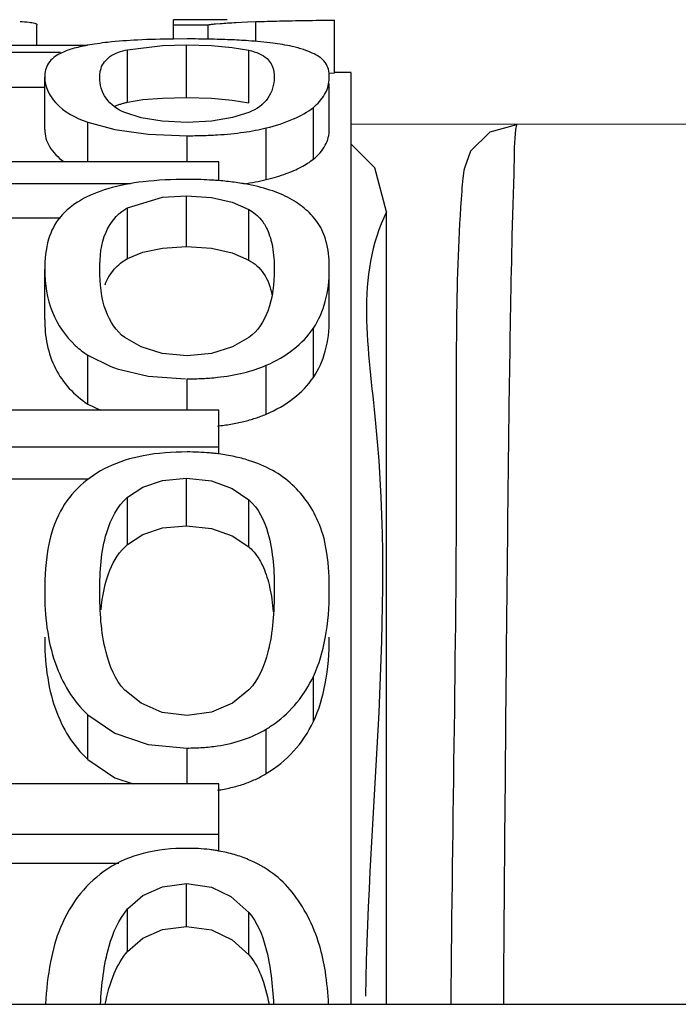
# Paper-space layout 'Sheet' of a CAD drawing. Header units: inches. Extents: x 0.2 to 10.8, y 0.2 to 8.3.
# Tile 254 of 256: x 3.1178 to 3.1328, y 7.1373 to 7.1596. Entities that reach past the tile are written whole.
import ezdxf

# ---------------------------------------------------------------- set-up
doc = ezdxf.new("R2010")
doc.units = ezdxf.units.IN
doc.header["$MEASUREMENT"] = 0
doc.layers.get('0').update_dxf_attribs({"lineweight": 5})

psp = doc.layouts.new('Sheet')

# ---------------------------------------------------------------- linework, layer by layer
at = {"color": 0, "linetype": 'ByBlock', "lineweight": -3}
for p, q in [((3.122554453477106, 7.159618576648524), (3.121338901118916, 7.159618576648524)), ((3.121338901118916, 7.159181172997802), (3.121338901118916, 7.159618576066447)), ((3.124985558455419, 7.158408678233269), (3.124985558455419, 7.159608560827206)), ((3.118239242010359, 7.1590362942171), (3.118239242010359, 7.159504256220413)), ((3.121338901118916, 7.159504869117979), (3.122122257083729, 7.159504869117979)), ((3.122122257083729, 7.159181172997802), (3.122122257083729, 7.159504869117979)), ((3.122290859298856, 7.15952303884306), (3.122394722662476, 7.159531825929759)), ((3.122758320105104, 7.159554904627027), (3.123015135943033, 7.159566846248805)), ((3.123015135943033, 7.159566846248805), (3.123202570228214, 7.159574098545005)), ((3.123202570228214, 7.159139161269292), (3.123202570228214, 7.159574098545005)), ((3.121642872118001, 7.159181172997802), (3.12133632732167, 7.159179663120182)), ((3.119382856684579, 7.1590362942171), (3.117212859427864, 7.1590362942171)), ((3.120294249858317, 7.158938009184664), (3.121083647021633, 7.159032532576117)), ((3.120294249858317, 7.157745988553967), (3.120294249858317, 7.158938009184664)), ((3.121083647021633, 7.159032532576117), (3.121629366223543, 7.159045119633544)), ((3.121629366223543, 7.157851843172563), (3.121629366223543, 7.159045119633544)), ((3.121629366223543, 7.159045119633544), (3.122196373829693, 7.15903039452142)), ((3.122196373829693, 7.15903039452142), (3.12267101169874, 7.158987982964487)), ((3.12267101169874, 7.158987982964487), (3.123045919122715, 7.158923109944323)), ((3.117212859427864, 7.158880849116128), (3.118772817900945, 7.158880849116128)), ((3.123045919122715, 7.157731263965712), (3.123045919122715, 7.158923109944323)), ((3.118414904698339, 7.157127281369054), (3.118414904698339, 7.158311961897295)), ((3.124856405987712, 7.158407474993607), (3.124985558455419, 7.158408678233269)), ((3.125363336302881, 7.158418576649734), (3.124985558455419, 7.158418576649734)), ((3.125363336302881, 7.137269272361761), (3.125363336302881, 7.158408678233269)), ((3.117212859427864, 7.158083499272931), (3.118414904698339, 7.158083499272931)), ((3.124870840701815, 7.157127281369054), (3.124870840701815, 7.158172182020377)), ((3.120640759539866, 7.157803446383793), (3.12108535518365, 7.157839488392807)), ((3.12108535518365, 7.157839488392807), (3.121629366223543, 7.157851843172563)), ((3.121629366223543, 7.157851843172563), (3.122195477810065, 7.157837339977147)), ((3.122195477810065, 7.157837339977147), (3.12267003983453, 7.157795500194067)), ((3.120294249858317, 7.157745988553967), (3.120640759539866, 7.157803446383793)), ((3.12267003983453, 7.157795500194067), (3.123045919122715, 7.157731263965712)), ((3.124509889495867, 7.156452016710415), (3.124509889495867, 7.157628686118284)), ((3.119391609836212, 7.156395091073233), (3.119391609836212, 7.157290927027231)), ((3.119391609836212, 7.157290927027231), (3.120004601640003, 7.157122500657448)), ((3.123439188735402, 7.15598951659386), (3.123439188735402, 7.157160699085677)), ((3.125363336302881, 7.157256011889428), (3.152560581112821, 7.157230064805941)), ((3.120004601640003, 7.157122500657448), (3.120762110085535, 7.157018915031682)), ((3.120762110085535, 7.157018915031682), (3.121642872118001, 7.15698497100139)), ((3.121642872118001, 7.156395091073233), (3.121642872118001, 7.15698497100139)), ((3.125900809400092, 7.156258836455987), (3.125363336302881, 7.156796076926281)), ((3.122363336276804, 7.156395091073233), (3.106363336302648, 7.156395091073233)), ((3.122363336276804, 7.155961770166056), (3.122363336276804, 7.156395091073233)), ((3.126170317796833, 7.155255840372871), (3.125900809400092, 7.156258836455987)), ((3.115490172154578, 7.155898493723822), (3.120362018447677, 7.155898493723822)), ((3.120294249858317, 7.155348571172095), (3.121083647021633, 7.155588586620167)), ((3.121083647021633, 7.155588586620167), (3.121629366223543, 7.155621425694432)), ((3.121629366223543, 7.154468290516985), (3.121629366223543, 7.155621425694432)), ((3.121629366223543, 7.155621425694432), (3.122196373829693, 7.155583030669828)), ((3.122196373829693, 7.155583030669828), (3.12267101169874, 7.155474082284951)), ((3.12267101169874, 7.155474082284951), (3.123045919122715, 7.155311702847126)), ((3.120294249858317, 7.154198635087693), (3.120294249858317, 7.155348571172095)), ((3.123045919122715, 7.154162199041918), (3.123045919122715, 7.155311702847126)), ((3.126170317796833, 7.137269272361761), (3.126170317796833, 7.155255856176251)), ((3.117030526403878, 7.155124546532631), (3.118772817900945, 7.155124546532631)), ((3.118414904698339, 7.15281406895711), (3.118414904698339, 7.15394757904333)), ((3.124870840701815, 7.15281406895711), (3.124870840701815, 7.15394757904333)), ((3.124509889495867, 7.15150017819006), (3.124509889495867, 7.152618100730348)), ((3.119391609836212, 7.150893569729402), (3.119391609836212, 7.152004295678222)), ((3.119391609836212, 7.152004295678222), (3.119914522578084, 7.151749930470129)), ((3.119914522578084, 7.151749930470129), (3.120061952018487, 7.151692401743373)), ((3.123439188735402, 7.150665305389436), (3.123439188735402, 7.151773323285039)), ((3.121642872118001, 7.150753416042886), (3.121642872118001, 7.151466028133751)), ((3.119391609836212, 7.150893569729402), (3.11968308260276, 7.150753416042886)), ((3.122363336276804, 7.150753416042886), (3.106363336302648, 7.150753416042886)), ((3.122363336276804, 7.14975607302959), (3.122363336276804, 7.150753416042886)), ((3.106363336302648, 7.149920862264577), (3.122363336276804, 7.149920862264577)), ((3.11682118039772, 7.149193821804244), (3.119407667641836, 7.149193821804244)), ((3.121083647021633, 7.14915877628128), (3.121629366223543, 7.149210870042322)), ((3.121629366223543, 7.148132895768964), (3.121629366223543, 7.149210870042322)), ((3.121629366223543, 7.149210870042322), (3.122196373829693, 7.149149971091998)), ((3.122196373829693, 7.149149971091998), (3.12267101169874, 7.148977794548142)), ((3.12267101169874, 7.148977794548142), (3.123045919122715, 7.14872284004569)), ((3.120294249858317, 7.147707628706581), (3.120294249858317, 7.148780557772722)), ((3.123045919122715, 7.147650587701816), (3.123045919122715, 7.14872284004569)), ((3.124509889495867, 7.143686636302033), (3.124509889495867, 7.144711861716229)), ((3.119391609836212, 7.142825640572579), (3.119391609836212, 7.1438406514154)), ((3.123439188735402, 7.142504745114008), (3.123439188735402, 7.143515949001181)), ((3.121642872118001, 7.142272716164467), (3.121642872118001, 7.143086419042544)), ((3.122363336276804, 7.142272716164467), (3.106363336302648, 7.142272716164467)), ((3.122363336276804, 7.140741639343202), (3.122363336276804, 7.142272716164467)), ((3.106363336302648, 7.141129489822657), (3.122363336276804, 7.141129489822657)), ((3.115835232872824, 7.14047143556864), (3.120097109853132, 7.14047143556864)), ((3.121629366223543, 7.139038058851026), (3.121629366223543, 7.140008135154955)), ((3.122633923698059, 7.139714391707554), (3.123045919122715, 7.139356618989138)), ((3.120294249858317, 7.138470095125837), (3.120294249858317, 7.139433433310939)), ((3.123045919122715, 7.138394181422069), (3.123045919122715, 7.139356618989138)), ((3.081363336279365, 7.137269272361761), (3.913363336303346, 7.137269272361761))]:
    psp.add_line(p, q, dxfattribs=at)
for points in [[(3.121642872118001, 7.15728366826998), (3.121076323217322, 7.157312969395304), (3.120603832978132, 7.157394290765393), (3.120231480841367, 7.157510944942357)], [(3.123047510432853, 7.157512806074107), (3.122674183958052, 7.157395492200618), (3.122201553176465, 7.157313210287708), (3.121642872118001, 7.15728366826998)], [(3.129114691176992, 7.157230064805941), (3.128513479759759, 7.15706862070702), (3.128075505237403, 7.156630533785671), (3.127937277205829, 7.156248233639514)], [(3.120294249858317, 7.154198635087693), (3.120640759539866, 7.154343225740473), (3.12108535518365, 7.15443605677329), (3.121629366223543, 7.154468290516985)], [(3.121629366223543, 7.154468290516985), (3.122195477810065, 7.154430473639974), (3.12267003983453, 7.154322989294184), (3.123045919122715, 7.154162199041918)], [(3.121642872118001, 7.151991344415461), (3.121076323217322, 7.152043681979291), (3.120603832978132, 7.152189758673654), (3.120231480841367, 7.152401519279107)], [(3.123047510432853, 7.152404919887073), (3.122674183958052, 7.152191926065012), (3.122201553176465, 7.152044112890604), (3.121642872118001, 7.151991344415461)], [(3.120061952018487, 7.151692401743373), (3.120762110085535, 7.151525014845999), (3.121607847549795, 7.151468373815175)], [(3.120294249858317, 7.148780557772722), (3.120639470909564, 7.149009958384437), (3.121083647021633, 7.14915877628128)], [(3.120294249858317, 7.147707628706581), (3.120640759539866, 7.147934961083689), (3.12108535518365, 7.148081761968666), (3.121629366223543, 7.148132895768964)], [(3.121629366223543, 7.148132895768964), (3.122195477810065, 7.148072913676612), (3.12267003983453, 7.147903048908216), (3.123045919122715, 7.147650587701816)], [(3.121642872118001, 7.143822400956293), (3.121076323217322, 7.143896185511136), (3.120603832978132, 7.144102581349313), (3.120231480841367, 7.14440301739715)], [(3.123047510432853, 7.144407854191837), (3.122674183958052, 7.144105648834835), (3.122201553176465, 7.143896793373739), (3.121642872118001, 7.143822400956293)], [(3.119391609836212, 7.1438406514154), (3.120004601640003, 7.143421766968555), (3.120762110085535, 7.143168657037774), (3.121642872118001, 7.143086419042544)], [(3.119391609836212, 7.142825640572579), (3.12000409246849, 7.142411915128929), (3.120425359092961, 7.142272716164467)], [(3.120294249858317, 7.139433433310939), (3.120639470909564, 7.139739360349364), (3.121083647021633, 7.139938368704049), (3.121629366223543, 7.140008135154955)], [(3.121629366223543, 7.140008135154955), (3.122196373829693, 7.139926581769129), (3.122633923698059, 7.139714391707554)], [(3.120294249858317, 7.138470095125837), (3.120640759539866, 7.13877326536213), (3.12108535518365, 7.138969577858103), (3.121629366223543, 7.139038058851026)], [(3.121629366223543, 7.139038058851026), (3.122195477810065, 7.138957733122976), (3.12267003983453, 7.138730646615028), (3.123045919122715, 7.138394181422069)]]:
    psp.add_lwpolyline(points, dxfattribs=at)
psp.add_arc((3.12409162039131, 7.158311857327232), 0.0007792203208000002, 355.3407860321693, 0.007688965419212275, dxfattribs=at)
for points, knots in [([(3.123739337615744, 7.15958981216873), (3.123835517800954, 7.15959207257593), (3.124032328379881, 7.159596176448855), (3.124229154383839, 7.159599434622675), (3.124329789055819, 7.159600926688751)], [0, 0, 0, 0, 0.4887251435, 1, 1, 1, 1]), ([(3.124329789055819, 7.159600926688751), (3.124436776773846, 7.159602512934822), (3.124655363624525, 7.159605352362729), (3.124873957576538, 7.159607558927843), (3.124985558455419, 7.159608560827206)], [0, 0, 0, 0, 0.4894652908, 1, 1, 1, 1]), ([(3.117855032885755, 7.159579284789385), (3.117923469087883, 7.15957519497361), (3.118034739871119, 7.159566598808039), (3.118146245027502, 7.159551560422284), (3.118187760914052, 7.159539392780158)], [0, 0, 0, 0, 0.6131100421, 1, 1, 1, 1]), ([(3.118187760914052, 7.159539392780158), (3.11820116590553, 7.159535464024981), (3.118221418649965, 7.159530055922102), (3.118239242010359, 7.159511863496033), (3.118239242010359, 7.159504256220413)], [0, 0, 0, 0, 0.6474214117, 1, 1, 1, 1]), ([(3.122122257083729, 7.159504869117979), (3.122148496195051, 7.159508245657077), (3.122204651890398, 7.159514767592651), (3.122260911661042, 7.159520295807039), (3.122290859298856, 7.15952303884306)], [0, 0, 0, 0, 0.4680024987, 1, 1, 1, 1]), ([(3.122394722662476, 7.159531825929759), (3.122451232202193, 7.159536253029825), (3.122572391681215, 7.159544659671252), (3.122693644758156, 7.159551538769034), (3.122758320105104, 7.159554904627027)], [0, 0, 0, 0, 0.4667332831, 1, 1, 1, 1]), ([(3.123202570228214, 7.159574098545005), (3.123289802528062, 7.159577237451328), (3.123468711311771, 7.159583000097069), (3.123647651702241, 7.159587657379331), (3.123739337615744, 7.15958981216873)], [0, 0, 0, 0, 0.4876466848, 1, 1, 1, 1]), ([(3.12133632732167, 7.159179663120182), (3.121065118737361, 7.159176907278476), (3.120568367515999, 7.159164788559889), (3.120072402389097, 7.159129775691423), (3.119848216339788, 7.159104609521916)], [0, 0, 0, 0, 0.5459207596, 1, 1, 1, 1]), ([(3.122153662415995, 7.159176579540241), (3.122070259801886, 7.159178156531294), (3.1219000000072, 7.159180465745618), (3.121729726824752, 7.159181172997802), (3.121642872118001, 7.159181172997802)], [0, 0, 0, 0, 0.4899067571, 1, 1, 1, 1]), ([(3.123040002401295, 7.159139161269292), (3.122899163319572, 7.159149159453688), (3.12260381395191, 7.159165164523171), (3.12230817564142, 7.159173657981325), (3.122153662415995, 7.159176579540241)], [0, 0, 0, 0, 0.4774336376, 1, 1, 1, 1]), ([(3.119380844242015, 7.159036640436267), (3.119266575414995, 7.159015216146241), (3.119059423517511, 7.158968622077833), (3.118858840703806, 7.158896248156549), (3.118772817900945, 7.158854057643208)], [0, 0, 0, 0, 0.548209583, 1, 1, 1, 1]), ([(3.119848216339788, 7.159104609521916), (3.119766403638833, 7.159095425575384), (3.119610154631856, 7.159075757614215), (3.119454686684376, 7.159050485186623), (3.119380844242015, 7.159036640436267)], [0, 0, 0, 0, 0.52285547, 1, 1, 1, 1]), ([(3.119692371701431, 7.158513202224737), (3.119725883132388, 7.158620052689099), (3.119901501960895, 7.158834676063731), (3.120154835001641, 7.158906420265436), (3.120294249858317, 7.158938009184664)], [0, 0, 0, 0, 0.4392649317, 1, 1, 1, 1]), ([(3.124031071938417, 7.159009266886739), (3.123884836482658, 7.159043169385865), (3.123555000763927, 7.15909625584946), (3.123222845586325, 7.159126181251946), (3.123040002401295, 7.159139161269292)], [0, 0, 0, 0, 0.4502284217, 1, 1, 1, 1]), ([(3.124284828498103, 7.158939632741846), (3.12424443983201, 7.158952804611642), (3.124160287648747, 7.158977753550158), (3.12407515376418, 7.158999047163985), (3.124031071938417, 7.159009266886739)], [0, 0, 0, 0, 0.4842207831, 1, 1, 1, 1]), ([(3.124647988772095, 7.158770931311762), (3.124596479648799, 7.158806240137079), (3.124478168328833, 7.158870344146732), (3.124352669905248, 7.158917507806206), (3.124284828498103, 7.158939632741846)], [0, 0, 0, 0, 0.4667100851, 1, 1, 1, 1]), ([(3.118772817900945, 7.158854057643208), (3.118668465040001, 7.158802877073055), (3.118469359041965, 7.158662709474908), (3.118414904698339, 7.158423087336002), (3.118414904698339, 7.158311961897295)], [0, 0, 0, 0, 0.5112218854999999, 1, 1, 1, 1]), ([(3.123045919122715, 7.158923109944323), (3.123127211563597, 7.158904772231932), (3.123274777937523, 7.158861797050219), (3.123408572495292, 7.158781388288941), (3.123459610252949, 7.158734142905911)], [0, 0, 0, 0, 0.5450888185, 1, 1, 1, 1]), ([(3.123459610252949, 7.158734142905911), (3.123495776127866, 7.158700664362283), (3.123560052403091, 7.158620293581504), (3.12359451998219, 7.158523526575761), (3.123605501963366, 7.158473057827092)], [0, 0, 0, 0, 0.488273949, 1, 1, 1, 1]), ([(3.124783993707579, 7.15863680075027), (3.124766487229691, 7.158662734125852), (3.124725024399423, 7.15871209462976), (3.124674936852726, 7.158752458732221), (3.124647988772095, 7.158770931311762)], [0, 0, 0, 0, 0.4891936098, 1, 1, 1, 1]), ([(3.119664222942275, 7.158311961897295), (3.119664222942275, 7.158347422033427), (3.119668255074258, 7.158415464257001), (3.119682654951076, 7.158482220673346), (3.119692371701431, 7.158513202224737)], [0, 0, 0, 0, 0.5220122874, 1, 1, 1, 1]), ([(3.124870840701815, 7.158311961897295), (3.124870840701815, 7.158372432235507), (3.124859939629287, 7.158486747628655), (3.124813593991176, 7.158592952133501), (3.124783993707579, 7.15863680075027)], [0, 0, 0, 0, 0.5333668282, 1, 1, 1, 1]), ([(3.118414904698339, 7.158311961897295), (3.118414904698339, 7.158104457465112), (3.11865855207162, 7.157613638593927), (3.119122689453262, 7.157389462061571), (3.119391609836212, 7.157290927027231)], [0, 0, 0, 0, 0.4201272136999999, 1, 1, 1, 1]), ([(3.120231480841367, 7.157510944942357), (3.120065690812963, 7.157576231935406), (3.119761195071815, 7.157787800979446), (3.119664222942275, 7.158145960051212), (3.119664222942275, 7.158311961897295)], [0, 0, 0, 0, 0.5176938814, 1, 1, 1, 1]), ([(3.12362152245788, 7.158311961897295), (3.12362152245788, 7.158146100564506), (3.123519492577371, 7.157788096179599), (3.123214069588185, 7.157578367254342), (3.123047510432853, 7.157512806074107)], [0, 0, 0, 0, 0.4809538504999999, 1, 1, 1, 1]), ([(3.123605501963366, 7.158473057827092), (3.123611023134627, 7.15844768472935), (3.123619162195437, 7.158394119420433), (3.12362152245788, 7.158340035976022), (3.12362152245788, 7.158311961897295)], [0, 0, 0, 0, 0.480503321, 1, 1, 1, 1]), ([(3.124509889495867, 7.157628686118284), (3.124610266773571, 7.157708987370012), (3.124780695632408, 7.157892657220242), (3.124858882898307, 7.158133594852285), (3.124868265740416, 7.158248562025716)], [0, 0, 0, 0, 0.5270523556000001, 1, 1, 1, 1]), ([(3.119987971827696, 7.157644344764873), (3.120011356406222, 7.15765581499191), (3.12006078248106, 7.157677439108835), (3.120111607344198, 7.157695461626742), (3.120138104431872, 7.15770399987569)], [0, 0, 0, 0, 0.4833667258, 1, 1, 1, 1]), ([(3.120138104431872, 7.15770399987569), (3.1201630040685, 7.157712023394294), (3.120214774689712, 7.157727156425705), (3.120267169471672, 7.157739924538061), (3.120294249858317, 7.157745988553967)], [0, 0, 0, 0, 0.4852481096, 1, 1, 1, 1]), ([(3.123439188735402, 7.157160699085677), (3.123651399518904, 7.157212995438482), (3.12402668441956, 7.157329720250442), (3.124374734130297, 7.157520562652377), (3.124509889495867, 7.157628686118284)], [0, 0, 0, 0, 0.5580591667, 1, 1, 1, 1]), ([(3.122928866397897, 7.157064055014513), (3.123017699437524, 7.157076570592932), (3.123188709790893, 7.157104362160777), (3.123358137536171, 7.157140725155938), (3.123439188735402, 7.157160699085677)], [0, 0, 0, 0, 0.5179986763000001, 1, 1, 1, 1]), ([(3.129114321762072, 7.157230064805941), (3.129064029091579, 7.156961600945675), (3.129066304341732, 7.156060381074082), (3.129022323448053, 7.155169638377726), (3.129008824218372, 7.154548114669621)], [0, 0, 0, 0, 0.3052444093, 1, 1, 1, 1]), ([(3.118414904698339, 7.157127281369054), (3.118414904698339, 7.156993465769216), (3.118502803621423, 7.156698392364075), (3.118719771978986, 7.156489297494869), (3.118847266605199, 7.156396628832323)], [0, 0, 0, 0, 0.4591685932, 1, 1, 1, 1]), ([(3.121642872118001, 7.15698497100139), (3.121761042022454, 7.15698497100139), (3.121990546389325, 7.156988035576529), (3.122219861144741, 7.156998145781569), (3.122330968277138, 7.157005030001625)], [0, 0, 0, 0, 0.514923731, 1, 1, 1, 1]), ([(3.122330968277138, 7.157005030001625), (3.122434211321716, 7.157011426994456), (3.122633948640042, 7.157027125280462), (3.12283294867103, 7.157050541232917), (3.122928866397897, 7.157064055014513)], [0, 0, 0, 0, 0.5164148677, 1, 1, 1, 1]), ([(3.124509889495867, 7.156452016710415), (3.124618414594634, 7.156537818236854), (3.124801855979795, 7.15673752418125), (3.124870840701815, 7.157003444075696), (3.124870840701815, 7.157127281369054)], [0, 0, 0, 0, 0.5276688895, 1, 1, 1, 1]), ([(3.123890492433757, 7.156124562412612), (3.124009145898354, 7.15616791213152), (3.124225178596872, 7.156260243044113), (3.124425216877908, 7.156385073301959), (3.124509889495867, 7.156452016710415)], [0, 0, 0, 0, 0.5392403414, 1, 1, 1, 1]), ([(3.127934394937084, 7.156248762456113), (3.127920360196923, 7.156173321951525), (3.127896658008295, 7.155999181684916), (3.127881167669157, 7.155824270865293), (3.127873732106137, 7.155725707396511)], [0, 0, 0, 0, 0.4370405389, 1, 1, 1, 1]), ([(3.123439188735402, 7.15598951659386), (3.123518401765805, 7.156008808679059), (3.123670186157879, 7.156049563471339), (3.123819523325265, 7.156098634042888), (3.123890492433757, 7.156124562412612)], [0, 0, 0, 0, 0.5190063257, 1, 1, 1, 1]), ([(3.121642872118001, 7.155992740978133), (3.121311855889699, 7.155992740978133), (3.120707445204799, 7.15596727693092), (3.120109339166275, 7.155859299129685), (3.119848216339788, 7.1557798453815)], [0, 0, 0, 0, 0.548076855, 1, 1, 1, 1]), ([(3.122153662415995, 7.155979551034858), (3.122070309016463, 7.155984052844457), (3.121900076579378, 7.155990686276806), (3.121729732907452, 7.155992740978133), (3.121642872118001, 7.155992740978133)], [0, 0, 0, 0, 0.4900610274, 1, 1, 1, 1]), ([(3.122367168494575, 7.155965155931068), (3.122331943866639, 7.155968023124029), (3.122260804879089, 7.155973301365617), (3.122189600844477, 7.155977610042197), (3.122153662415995, 7.155979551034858)], [0, 0, 0, 0, 0.4954460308, 1, 1, 1, 1]), ([(3.123040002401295, 7.15587454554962), (3.122932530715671, 7.155895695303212), (3.122708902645, 7.155931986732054), (3.122483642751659, 7.155955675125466), (3.122367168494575, 7.155965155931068)], [0, 0, 0, 0, 0.4838190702, 1, 1, 1, 1]), ([(3.122928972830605, 7.155894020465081), (3.123017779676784, 7.155906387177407), (3.123188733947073, 7.155933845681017), (3.123358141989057, 7.155969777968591), (3.123439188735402, 7.15598951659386)], [0, 0, 0, 0, 0.5180495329, 1, 1, 1, 1]), ([(3.124031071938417, 7.155528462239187), (3.123891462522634, 7.155611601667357), (3.123566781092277, 7.15575284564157), (3.123225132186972, 7.155838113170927), (3.123040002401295, 7.15587454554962)], [0, 0, 0, 0, 0.462709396, 1, 1, 1, 1]), ([(3.119848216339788, 7.1557798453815), (3.119631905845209, 7.155714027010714), (3.119236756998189, 7.15555855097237), (3.118898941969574, 7.155292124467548), (3.118772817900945, 7.155143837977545)], [0, 0, 0, 0, 0.5373515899, 1, 1, 1, 1]), ([(3.127873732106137, 7.155725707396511), (3.127725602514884, 7.153762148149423), (3.12780103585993, 7.147601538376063), (3.127657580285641, 7.14145515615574), (3.127625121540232, 7.137272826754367)], [0, 0, 0, 0, 0.3201021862, 1, 1, 1, 1]), ([(3.124647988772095, 7.154947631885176), (3.124573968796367, 7.15506561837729), (3.124388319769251, 7.155286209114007), (3.124155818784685, 7.155454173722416), (3.124031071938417, 7.155528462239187)], [0, 0, 0, 0, 0.4896152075, 1, 1, 1, 1]), ([(3.118772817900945, 7.155143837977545), (3.118648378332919, 7.154997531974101), (3.118451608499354, 7.154606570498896), (3.118414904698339, 7.154178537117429), (3.118414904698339, 7.15394757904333)], [0, 0, 0, 0, 0.454035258, 1, 1, 1, 1]), ([(3.119664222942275, 7.15394757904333), (3.119664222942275, 7.154234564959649), (3.119707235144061, 7.154761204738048), (3.120045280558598, 7.155190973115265), (3.120232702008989, 7.155311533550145)], [0, 0, 0, 0, 0.5628998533, 1, 1, 1, 1]), ([(3.120232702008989, 7.155311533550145), (3.120242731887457, 7.155317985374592), (3.120263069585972, 7.155330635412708), (3.120283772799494, 7.155342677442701), (3.120294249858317, 7.155348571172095)], [0, 0, 0, 0, 0.4980118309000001, 1, 1, 1, 1]), ([(3.123045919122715, 7.155311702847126), (3.12309944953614, 7.155281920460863), (3.123201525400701, 7.155212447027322), (3.123287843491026, 7.155124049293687), (3.123326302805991, 7.155076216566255)], [0, 0, 0, 0, 0.4995148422, 1, 1, 1, 1]), ([(3.126170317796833, 7.155255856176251), (3.125450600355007, 7.153824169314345), (3.126587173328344, 7.147501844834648), (3.125746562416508, 7.141790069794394), (3.125692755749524, 7.137457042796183)], [0, 0, 0, 0, 0.2699582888, 1, 1, 1, 1]), ([(3.123326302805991, 7.155076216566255), (3.123352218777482, 7.155043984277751), (3.123401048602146, 7.154974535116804), (3.123441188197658, 7.154899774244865), (3.123459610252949, 7.154860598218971)], [0, 0, 0, 0, 0.4885862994, 1, 1, 1, 1]), ([(3.124870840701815, 7.15394757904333), (3.124870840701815, 7.154140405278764), (3.12484794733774, 7.154486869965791), (3.124728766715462, 7.15481887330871), (3.124647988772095, 7.154947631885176)], [0, 0, 0, 0, 0.559199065, 1, 1, 1, 1]), ([(3.123459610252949, 7.154860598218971), (3.123518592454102, 7.154735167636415), (3.123603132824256, 7.154431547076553), (3.12362152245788, 7.15411986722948), (3.12362152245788, 7.15394757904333)], [0, 0, 0, 0, 0.4458308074, 1, 1, 1, 1]), ([(3.129008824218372, 7.154548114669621), (3.128960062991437, 7.152303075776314), (3.128890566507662, 7.146545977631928), (3.128842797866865, 7.140788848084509), (3.128818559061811, 7.137277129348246)], [0, 0, 0, 0, 0.3900336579, 1, 1, 1, 1]), ([(3.119785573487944, 7.153602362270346), (3.119833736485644, 7.153728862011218), (3.119966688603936, 7.153966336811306), (3.120180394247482, 7.15413533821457), (3.120294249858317, 7.154198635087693)], [0, 0, 0, 0, 0.5095827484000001, 1, 1, 1, 1]), ([(3.123045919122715, 7.154162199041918), (3.123177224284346, 7.154090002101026), (3.123426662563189, 7.153861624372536), (3.123535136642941, 7.153546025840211), (3.123570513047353, 7.153376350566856)], [0, 0, 0, 0, 0.4636734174, 1, 1, 1, 1]), ([(3.118414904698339, 7.15394757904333), (3.118414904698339, 7.153619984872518), (3.118511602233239, 7.152974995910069), (3.118883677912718, 7.152429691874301), (3.119109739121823, 7.152222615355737)], [0, 0, 0, 0, 0.51657735, 1, 1, 1, 1]), ([(3.120231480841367, 7.152401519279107), (3.120032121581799, 7.152544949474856), (3.119714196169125, 7.153058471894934), (3.119664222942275, 7.153629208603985), (3.119664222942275, 7.15394757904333)], [0, 0, 0, 0, 0.4354776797, 1, 1, 1, 1]), ([(3.12362152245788, 7.15394757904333), (3.12362152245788, 7.153629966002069), (3.123567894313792, 7.153059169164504), (3.12324728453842, 7.152548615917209), (3.123047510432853, 7.152404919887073)], [0, 0, 0, 0, 0.5634444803, 1, 1, 1, 1]), ([(3.124509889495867, 7.152618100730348), (3.124633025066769, 7.152800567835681), (3.124820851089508, 7.153236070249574), (3.124870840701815, 7.153703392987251), (3.124870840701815, 7.15394757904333)], [0, 0, 0, 0, 0.4740936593, 1, 1, 1, 1]), ([(3.118414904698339, 7.15281406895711), (3.118414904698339, 7.152434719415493), (3.118552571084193, 7.151669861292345), (3.119086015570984, 7.151091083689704), (3.119391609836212, 7.150893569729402)], [0, 0, 0, 0, 0.5104154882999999, 1, 1, 1, 1]), ([(3.124509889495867, 7.15150017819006), (3.124632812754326, 7.151680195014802), (3.124820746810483, 7.152110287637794), (3.124870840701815, 7.15257270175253), (3.124870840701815, 7.15281406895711)], [0, 0, 0, 0, 0.4745453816, 1, 1, 1, 1]), ([(3.123439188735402, 7.151773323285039), (3.12365998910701, 7.151869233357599), (3.124064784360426, 7.152098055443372), (3.124387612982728, 7.152436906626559), (3.124509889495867, 7.152618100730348)], [0, 0, 0, 0, 0.5240988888, 1, 1, 1, 1]), ([(3.119109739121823, 7.152222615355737), (3.119153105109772, 7.152182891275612), (3.119244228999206, 7.15210620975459), (3.119341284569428, 7.152037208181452), (3.119391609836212, 7.152004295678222)], [0, 0, 0, 0, 0.4944421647, 1, 1, 1, 1]), ([(3.122330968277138, 7.151500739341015), (3.12253129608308, 7.151522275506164), (3.122908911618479, 7.151584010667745), (3.123274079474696, 7.151701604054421), (3.123439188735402, 7.151773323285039)], [0, 0, 0, 0, 0.5281379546, 1, 1, 1, 1]), ([(3.121642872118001, 7.151466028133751), (3.121761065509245, 7.151466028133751), (3.121990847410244, 7.151471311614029), (3.12222006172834, 7.151488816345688), (3.122330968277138, 7.151500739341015)], [0, 0, 0, 0, 0.5144681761, 1, 1, 1, 1]), ([(3.123439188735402, 7.150665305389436), (3.123659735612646, 7.150759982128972), (3.124063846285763, 7.150985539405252), (3.124387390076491, 7.151320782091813), (3.124509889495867, 7.15150017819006)], [0, 0, 0, 0, 0.524909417, 1, 1, 1, 1]), ([(3.122928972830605, 7.150497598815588), (3.123018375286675, 7.150519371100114), (3.123191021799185, 7.150568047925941), (3.123359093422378, 7.150630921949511), (3.123439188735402, 7.150665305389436)], [0, 0, 0, 0, 0.513539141, 1, 1, 1, 1]), ([(3.12233129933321, 7.150395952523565), (3.122434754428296, 7.150406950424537), (3.122635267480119, 7.150434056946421), (3.122833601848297, 7.150474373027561), (3.122928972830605, 7.150497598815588)], [0, 0, 0, 0, 0.5145394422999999, 1, 1, 1, 1]), ([(3.121642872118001, 7.149806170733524), (3.121311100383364, 7.149806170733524), (3.12069645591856, 7.149763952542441), (3.120100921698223, 7.14958649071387), (3.119848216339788, 7.149463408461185)], [0, 0, 0, 0, 0.5413521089, 1, 1, 1, 1]), ([(3.122153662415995, 7.149784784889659), (3.122070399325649, 7.149792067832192), (3.121900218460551, 7.149802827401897), (3.121729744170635, 7.149806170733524), (3.121642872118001, 7.149806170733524)], [0, 0, 0, 0, 0.4903460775, 1, 1, 1, 1]), ([(3.122367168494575, 7.149761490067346), (3.122331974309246, 7.149766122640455), (3.122260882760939, 7.149774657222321), (3.122189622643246, 7.149781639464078), (3.122153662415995, 7.149784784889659)], [0, 0, 0, 0, 0.4958115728, 1, 1, 1, 1]), ([(3.123040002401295, 7.14961538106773), (3.122933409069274, 7.149649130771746), (3.122710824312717, 7.149707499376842), (3.122484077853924, 7.149746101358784), (3.122367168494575, 7.149761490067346)], [0, 0, 0, 0, 0.486703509, 1, 1, 1, 1]), ([(3.124031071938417, 7.149063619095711), (3.123898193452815, 7.149188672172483), (3.123583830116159, 7.149411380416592), (3.123228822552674, 7.149555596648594), (3.123040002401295, 7.14961538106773)], [0, 0, 0, 0, 0.4795158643, 1, 1, 1, 1]), ([(3.119848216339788, 7.149463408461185), (3.119622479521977, 7.149353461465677), (3.119199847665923, 7.149077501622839), (3.118890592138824, 7.148676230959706), (3.118772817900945, 7.148461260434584)], [0, 0, 0, 0, 0.5060156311, 1, 1, 1, 1]), ([(3.124647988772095, 7.14815793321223), (3.124576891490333, 7.148332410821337), (3.124403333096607, 7.148660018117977), (3.124161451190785, 7.148940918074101), (3.124031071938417, 7.149063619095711)], [0, 0, 0, 0, 0.5127502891, 1, 1, 1, 1]), ([(3.119664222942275, 7.14664716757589), (3.119664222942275, 7.147094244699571), (3.119702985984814, 7.147856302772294), (3.120061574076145, 7.148575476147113), (3.120294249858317, 7.148780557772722)], [0, 0, 0, 0, 0.5904091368, 1, 1, 1, 1]), ([(3.123045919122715, 7.14872284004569), (3.12326458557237, 7.14853254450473), (3.123590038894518, 7.147822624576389), (3.12362152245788, 7.147089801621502), (3.12362152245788, 7.14664716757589)], [0, 0, 0, 0, 0.395728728, 1, 1, 1, 1]), ([(3.118772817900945, 7.148461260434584), (3.118640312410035, 7.148219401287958), (3.118451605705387, 7.147615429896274), (3.118414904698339, 7.146992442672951), (3.118414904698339, 7.14664716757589)], [0, 0, 0, 0, 0.4440490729, 1, 1, 1, 1]), ([(3.124870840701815, 7.14664716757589), (3.124870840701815, 7.146935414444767), (3.124847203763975, 7.147447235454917), (3.124732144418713, 7.147951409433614), (3.124647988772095, 7.14815793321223)], [0, 0, 0, 0, 0.5637985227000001, 1, 1, 1, 1]), ([(3.119692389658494, 7.146224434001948), (3.119722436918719, 7.146530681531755), (3.119816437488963, 7.147072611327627), (3.120116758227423, 7.147553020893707), (3.120294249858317, 7.147707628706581)], [0, 0, 0, 0, 0.5665906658, 1, 1, 1, 1]), ([(3.123045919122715, 7.147650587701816), (3.123114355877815, 7.147591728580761), (3.123242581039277, 7.147447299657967), (3.123334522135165, 7.14727839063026), (3.123375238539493, 7.147186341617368)], [0, 0, 0, 0, 0.4728001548, 1, 1, 1, 1]), ([(3.123375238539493, 7.147186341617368), (3.123438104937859, 7.147044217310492), (3.123537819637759, 7.146711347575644), (3.123583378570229, 7.146368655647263), (3.123599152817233, 7.146179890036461)], [0, 0, 0, 0, 0.4506772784, 1, 1, 1, 1]), ([(3.118414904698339, 7.14664716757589), (3.118414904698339, 7.146093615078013), (3.118520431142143, 7.145068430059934), (3.119054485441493, 7.144151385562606), (3.119391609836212, 7.1438406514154)], [0, 0, 0, 0, 0.5469683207, 1, 1, 1, 1]), ([(3.120231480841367, 7.14440301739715), (3.120007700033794, 7.144632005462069), (3.119709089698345, 7.145404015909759), (3.119664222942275, 7.146183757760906), (3.119664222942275, 7.14664716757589)], [0, 0, 0, 0, 0.4086044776, 1, 1, 1, 1]), ([(3.12362152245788, 7.14664716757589), (3.12362152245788, 7.146184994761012), (3.123573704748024, 7.145405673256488), (3.123271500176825, 7.144637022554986), (3.123047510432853, 7.144407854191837)], [0, 0, 0, 0, 0.5905419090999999, 1, 1, 1, 1]), ([(3.124509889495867, 7.144711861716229), (3.124639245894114, 7.144985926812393), (3.124824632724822, 7.145628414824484), (3.124870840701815, 7.146290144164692), (3.124870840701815, 7.14664716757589)], [0, 0, 0, 0, 0.4591229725, 1, 1, 1, 1]), ([(3.118414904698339, 7.145599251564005), (3.118414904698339, 7.14505204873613), (3.118520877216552, 7.144036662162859), (3.119055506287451, 7.143131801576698), (3.119391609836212, 7.142825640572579)], [0, 0, 0, 0, 0.5461947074, 1, 1, 1, 1]), ([(3.124509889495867, 7.143686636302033), (3.124639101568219, 7.143957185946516), (3.124824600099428, 7.144592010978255), (3.124870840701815, 7.145246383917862), (3.124870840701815, 7.145599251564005)], [0, 0, 0, 0, 0.4593633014, 1, 1, 1, 1]), ([(3.12363400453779, 7.143645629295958), (3.123819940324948, 7.143780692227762), (3.124162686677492, 7.144101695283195), (3.124410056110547, 7.144500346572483), (3.124509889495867, 7.144711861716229)], [0, 0, 0, 0, 0.495602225, 1, 1, 1, 1]), ([(3.122330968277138, 7.143134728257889), (3.122532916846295, 7.143164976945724), (3.122917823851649, 7.143253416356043), (3.123278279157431, 7.14341793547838), (3.123439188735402, 7.143515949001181)], [0, 0, 0, 0, 0.5201099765, 1, 1, 1, 1]), ([(3.123439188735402, 7.142504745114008), (3.12366887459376, 7.142643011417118), (3.124094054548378, 7.142986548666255), (3.124393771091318, 7.143443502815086), (3.124509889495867, 7.143686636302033)], [0, 0, 0, 0, 0.498746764, 1, 1, 1, 1]), ([(3.123439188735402, 7.143515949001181), (3.123472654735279, 7.143536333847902), (3.123538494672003, 7.143578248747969), (3.123602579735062, 7.143622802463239), (3.12363400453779, 7.143645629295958)], [0, 0, 0, 0, 0.50221205, 1, 1, 1, 1]), ([(3.121642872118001, 7.143086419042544), (3.121761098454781, 7.143086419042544), (3.121991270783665, 7.143093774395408), (3.122220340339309, 7.14311815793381), (3.122330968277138, 7.143134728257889)], [0, 0, 0, 0, 0.5138301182, 1, 1, 1, 1]), ([(3.122928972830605, 7.142269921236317), (3.123019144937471, 7.142300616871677), (3.123193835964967, 7.142369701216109), (3.123360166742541, 7.142457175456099), (3.123439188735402, 7.142504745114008)], [0, 0, 0, 0, 0.5080490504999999, 1, 1, 1, 1]), ([(3.12233129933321, 7.142128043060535), (3.122435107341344, 7.14214341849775), (3.122636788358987, 7.142181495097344), (3.122834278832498, 7.142237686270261), (3.122928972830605, 7.142269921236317)], [0, 0, 0, 0, 0.5119779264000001, 1, 1, 1, 1]), ([(3.121642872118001, 7.140809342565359), (3.121310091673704, 7.140809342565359), (3.120681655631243, 7.14075013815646), (3.120092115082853, 7.140506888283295), (3.119848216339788, 7.140347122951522)], [0, 0, 0, 0, 0.5330048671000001, 1, 1, 1, 1]), ([(3.122153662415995, 7.140780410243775), (3.122070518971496, 7.140790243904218), (3.121900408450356, 7.140804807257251), (3.12172975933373, 7.140809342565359), (3.121642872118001, 7.140809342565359)], [0, 0, 0, 0, 0.4907266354, 1, 1, 1, 1]), ([(3.122367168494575, 7.14074892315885), (3.122332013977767, 7.140755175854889), (3.122260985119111, 7.140766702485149), (3.122189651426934, 7.140776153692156), (3.122153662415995, 7.140780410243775)], [0, 0, 0, 0, 0.4962916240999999, 1, 1, 1, 1]), ([(3.123040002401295, 7.140551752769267), (3.122934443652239, 7.140596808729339), (3.12271324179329, 7.140675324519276), (3.122484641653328, 7.140728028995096), (3.122367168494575, 7.14074892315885)], [0, 0, 0, 0, 0.4902931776, 1, 1, 1, 1]), ([(3.124031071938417, 7.139811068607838), (3.12390297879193, 7.139972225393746), (3.123600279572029, 7.140265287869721), (3.123233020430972, 7.140469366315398), (3.123040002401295, 7.140551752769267)], [0, 0, 0, 0, 0.4951856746, 1, 1, 1, 1]), ([(3.119848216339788, 7.140347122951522), (3.119613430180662, 7.140193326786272), (3.119175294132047, 7.139797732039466), (3.118886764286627, 7.139284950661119), (3.118772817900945, 7.139009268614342)], [0, 0, 0, 0, 0.4847760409, 1, 1, 1, 1]), ([(3.124647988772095, 7.138608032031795), (3.124578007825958, 7.138834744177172), (3.124410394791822, 7.139258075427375), (3.124165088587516, 7.139642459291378), (3.124031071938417, 7.139811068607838)], [0, 0, 0, 0, 0.5241741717, 1, 1, 1, 1]), ([(3.119680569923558, 7.137270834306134), (3.119704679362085, 7.137713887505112), (3.119786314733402, 7.138469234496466), (3.120090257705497, 7.139194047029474), (3.120294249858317, 7.139433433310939)], [0, 0, 0, 0, 0.5851963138, 1, 1, 1, 1]), ([(3.123045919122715, 7.139356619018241), (3.123237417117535, 7.139134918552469), (3.123512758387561, 7.138428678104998), (3.123584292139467, 7.137704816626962), (3.123606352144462, 7.137269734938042)], [0, 0, 0, 0, 0.4020816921, 1, 1, 1, 1]), ([(3.118772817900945, 7.139009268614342), (3.118669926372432, 7.138760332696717), (3.118512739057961, 7.138184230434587), (3.118450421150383, 7.13759349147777), (3.11843206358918, 7.137270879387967)], [0, 0, 0, 0, 0.454622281, 1, 1, 1, 1]), ([(3.124854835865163, 7.137269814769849), (3.124841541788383, 7.137517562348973), (3.12480090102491, 7.137968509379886), (3.124708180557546, 7.138413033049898), (3.124647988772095, 7.138608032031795)], [0, 0, 0, 0, 0.5486822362, 1, 1, 1, 1]), ([(3.119789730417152, 7.137270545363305), (3.119836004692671, 7.137508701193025), (3.119948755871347, 7.137933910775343), (3.120167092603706, 7.13832262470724), (3.120294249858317, 7.138470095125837)], [0, 0, 0, 0, 0.5547504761, 1, 1, 1, 1]), ([(3.123045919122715, 7.138394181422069), (3.123162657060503, 7.138260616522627), (3.123361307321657, 7.137894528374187), (3.12346100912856, 7.137497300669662), (3.123503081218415, 7.137270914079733)], [0, 0, 0, 0, 0.4351501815, 1, 1, 1, 1])]:
    psp.add_open_spline(points, degree=3, knots=knots, dxfattribs=at)

doc.saveas('drawing.dxf')
